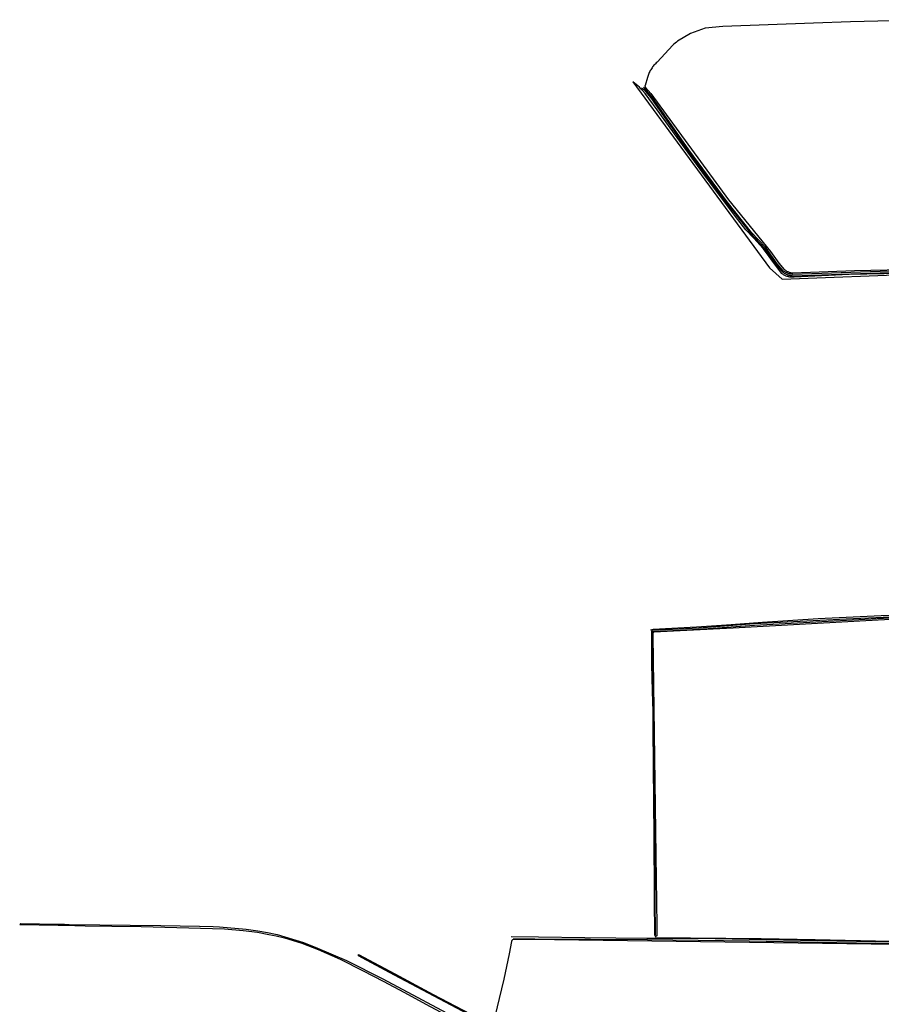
# Model space of a CAD drawing. Header units: metres. Extents: x 174255 to 175175, y 462028 to 462911.
# Tile 184 of 256: x 175037.39 to 175041.35, y 462734.64 to 462739.17. Entities that reach past the tile are written whole.
import ezdxf

# ---------------------------------------------------------------- set-up
doc = ezdxf.new("R2010")
doc.units = ezdxf.units.M
doc.layers.add('N-XX-AL-LIJN_0.20-G', color=7, linetype='Continuous', lineweight=25)

# ---------------------------------------------------------------- blocks, each defined once
blk = doc.blocks.new('Situatie')
at = {"lineweight": -3}
for points in [[(-14.4572, 25.5549), (-14.8344, 25.5443), (-15.0055, 25.5394), (-15.4228, 25.5235), (-15.5038, 25.5152), (-15.5201, 25.5096), (-15.5711, 25.4919), (-15.6302, 25.4554), (-15.6354, 25.4515), (-15.6413, 25.4468), (-15.647, 25.4421), (-15.6527, 25.4372), (-15.7242, 25.3602), (-15.725, 25.3595), (-15.7286, 25.3561), (-15.7322, 25.3525), (-15.7356, 25.3489), (-15.7389, 25.3451), (-15.742, 25.3413), (-15.7451, 25.3373), (-15.748, 25.3332), (-15.7508, 25.3291), (-15.7534, 25.3248), (-15.7559, 25.3205), (-15.7583, 25.3161), (-15.7605, 25.3117), (-15.7626, 25.3071), (-15.7646, 25.3025), (-15.7664, 25.2979), (-15.768, 25.2932), (-15.7695, 25.2884), (-15.7803, 25.2525), (-15.7805, 25.2516), (-15.7807, 25.2505), (-15.7806, 25.2493), (-15.7805, 25.2482), (-15.7801, 25.247), (-15.7796, 25.246), (-15.779, 25.245), (-15.7782, 25.2441), (-15.7778, 25.2437), (-15.7774, 25.2433), (-15.7536, 25.2159), (-15.3955, 24.7262), (-15.2026, 24.4881), (-15.1649, 24.4342), (-15.1394, 24.4062), (-15.137, 24.4043), (-15.1343, 24.4023), (-15.1315, 24.4004), (-15.1287, 24.3987), (-15.1257, 24.3971), (-15.1227, 24.3957), (-15.1196, 24.3944), (-15.1164, 24.3933), (-15.1132, 24.3923), (-15.11, 24.3914), (-15.1067, 24.3908), (-15.1034, 24.3902), (-15.1001, 24.3899), (-14.8164, 24.4009), (-14.5168, 24.4075)], [(-15.8367, 25.2686), (-15.2068, 24.4131), (-15.1484, 24.3604), (-14.51, 24.3854)], [(-14.5173, 24.3884), (-14.8406, 24.3828), (-15.0944, 24.3699), (-15.0955, 24.3698), (-15.099, 24.3697), (-15.1026, 24.3697), (-15.1061, 24.3698), (-15.1096, 24.3701), (-15.1131, 24.3706), (-15.1166, 24.3712), (-15.12, 24.372), (-15.1235, 24.3729), (-15.1268, 24.374), (-15.1301, 24.3753), (-15.1334, 24.3767), (-15.1366, 24.3782), (-15.1397, 24.3799), (-15.1427, 24.3817), (-15.1457, 24.3836), (-15.1485, 24.3857), (-15.1513, 24.3879), (-15.1891, 24.4385), (-15.2209, 24.4823), (-15.2368, 24.5018), (-15.2794, 24.5493), (-15.3156, 24.5888), (-15.3641, 24.6499), (-15.4193, 24.7234), (-15.5137, 24.8506), (-15.6327, 25.0125), (-15.7237, 25.14), (-15.78, 25.2148), (-15.7934, 25.2313), (-15.7994, 25.2375), (-15.8063, 25.2448), (-15.8367, 25.2686)], [(-15.7959, 25.242), (-15.7858, 25.2337), (-15.7536, 25.1956), (-15.5834, 24.953), (-15.4069, 24.7138), (-15.2942, 24.5723), (-15.231, 24.5043), (-15.176, 24.4273), (-15.1479, 24.3949), (-15.1461, 24.3935), (-15.1431, 24.3914), (-15.14, 24.3893), (-15.1368, 24.3874), (-15.1335, 24.3857), (-15.1301, 24.3841), (-15.1266, 24.3826), (-15.1231, 24.3814), (-15.1195, 24.3803), (-15.1159, 24.3793), (-15.1123, 24.3785), (-15.1086, 24.3779), (-15.1049, 24.3775), (-15.101, 24.3772), (-14.6528, 24.3926)], [(-14.653, 24.3986), (-15.1008, 24.3832), (-15.1043, 24.3835), (-15.1077, 24.3839), (-15.1112, 24.3844), (-15.1145, 24.3852), (-15.1179, 24.386), (-15.1212, 24.3871), (-15.1245, 24.3882), (-15.1277, 24.3896), (-15.1308, 24.391), (-15.1338, 24.3927), (-15.1368, 24.3944), (-15.1397, 24.3963), (-15.1425, 24.3983), (-15.1437, 24.3993), (-15.1713, 24.431), (-15.2263, 24.5081), (-15.2897, 24.5762), (-15.4021, 24.7175), (-15.5785, 24.9565), (-15.7489, 25.1993), (-15.7816, 25.238), (-15.7871, 25.2426)], [(-15.7549, 22.7475), (-15.7544, 22.7479), (-15.7496, 22.7499), (-15.743, 22.7507), (-15.5434, 22.7622), (-15.4052, 22.7714), (-15.2393, 22.7839), (-14.984, 22.7999), (-14.6938, 22.8142), (-14.2811, 22.8268), (-14.2802, 22.8268)], [(-14.4805, 22.8142), (-14.854, 22.7977), (-15.2774, 22.775), (-15.5326, 22.7562), (-15.7453, 22.7451), (-15.7476, 22.7449), (-15.7495, 22.7446), (-15.7506, 22.7424), (-15.7506, 22.7398), (-15.7509, 22.7067), (-15.7505, 22.5903), (-15.747, 22.465), (-15.7446, 22.3728), (-15.7438, 22.2506), (-15.7434, 22.1699), (-15.7425, 22.0598), (-15.7415, 22.0209), (-15.7415, 21.9489), (-15.7402, 21.8076), (-15.7392, 21.7344), (-15.7386, 21.593), (-15.7383, 21.5087), (-15.7363, 21.3461), (-15.7361, 21.3439), (-15.735, 21.3436), (-15.7339, 21.3432), (-15.732, 21.3443), (-15.7313, 21.3461), (-15.7333, 21.5088), (-15.7336, 21.593), (-15.7342, 21.7344), (-15.7352, 21.8077), (-15.7365, 21.949), (-15.7365, 22.0209), (-15.7375, 22.0599), (-15.7384, 22.17), (-15.7388, 22.2506), (-15.7396, 22.3728), (-15.742, 22.4651), (-15.7455, 22.5904), (-15.7459, 22.7067), (-15.7456, 22.738), (-15.7455, 22.7394), (-15.7455, 22.7395), (-15.7447, 22.74), (-15.7431, 22.7403), (-15.7411, 22.7403), (-15.5323, 22.7512), (-15.2771, 22.77), (-14.8537, 22.7927), (-14.5415, 22.8085)], [(-15.7342, 21.3324), (-15.2453, 21.3281), (-14.997, 21.3228), (-14.7192, 21.3174), (-14.3789, 21.3109)], [(-14.5943, 22.7983), (-14.7922, 22.7874), (-15.3744, 22.7558), (-15.7397, 22.7373), (-15.7434, 22.7345), (-15.7437, 22.7312), (-15.7437, 22.7207), (-15.7298, 21.7092), (-15.7263, 21.3869), (-15.7263, 21.3397), (-15.7303, 21.3367), (-15.7347, 21.336)], [(-18.658, 21.3922), (-18.653, 21.3969), (-18.4804, 21.3935), (-18.4511, 21.393), (-18.4298, 21.3926), (-18.0084, 21.3879), (-17.8298, 21.3852), (-17.7678, 21.383), (-17.7381, 21.3819), (-17.6154, 21.3709), (-17.5614, 21.3632), (-17.5178, 21.3556), (-17.4728, 21.3466), (-17.3524, 21.3096), (-17.2871, 21.2839), (-17.2264, 21.2572), (-17.1544, 21.2269), (-16.9871, 21.1429), (-16.6024, 20.9362)], [(-18.658, 21.3922), (-18.4808, 21.3892), (-18.4519, 21.3886), (-18.3574, 21.3868), (-18.2347, 21.385), (-18.0983, 21.3835), (-17.7708, 21.3737), (-17.7156, 21.3723), (-17.63, 21.3645), (-17.5636, 21.3564), (-17.5107, 21.3469), (-17.4776, 21.3403), (-17.4391, 21.3309), (-17.3593, 21.3062), (-17.2845, 21.2775), (-17.1837, 21.2328), (-17.0766, 21.1793), (-16.9855, 21.1311), (-16.8865, 21.0789), (-16.7896, 21.0258), (-16.6777, 20.9658)], [(-13.2028, 21.0042), (-13.1655, 21.146), (-13.1387, 21.2642), (-13.1378, 21.267), (-13.1378, 21.2686), (-13.139, 21.27), (-13.1426, 21.2711), (-13.1673, 21.2736), (-13.7487, 21.2836), (-14.516, 21.2982), (-16.3086, 21.3233), (-16.3742, 21.3237), (-16.3811, 21.3235), (-16.3854, 21.3231), (-16.3897, 21.3214), (-16.3928, 21.3185), (-16.3942, 21.3137), (-16.4057, 21.2568), (-16.4306, 21.1404), (-16.4513, 21.0512), (-16.4697, 20.9744)], [(-13.127, 21.2797), (-13.1278, 21.2792), (-13.129, 21.2787), (-13.131, 21.2784), (-13.1321, 21.2785), (-13.1328, 21.2786), (-13.1661, 21.2819), (-13.2685, 21.283), (-13.4676, 21.2882), (-13.758, 21.2936), (-14.103, 21.299), (-14.401, 21.3057), (-14.7175, 21.3123), (-14.9867, 21.3163), (-15.3007, 21.3231), (-15.5349, 21.3282), (-15.7714, 21.3284), (-16.0567, 21.3304), (-16.27, 21.3335), (-16.3969, 21.3349)], [(-16.3876, 21.3269), (-16.2873, 21.326), (-16.0313, 21.3248), (-15.769, 21.3229), (-15.535, 21.3202), (-15.3009, 21.3171), (-14.9868, 21.3103), (-14.7176, 21.3063), (-14.4011, 21.2997), (-14.0016, 21.2931), (-13.7642, 21.2897), (-13.5312, 21.2858), (-13.2807, 21.2798), (-13.1677, 21.277), (-13.1361, 21.2746), (-13.1334, 21.2744), (-13.1306, 21.2733), (-13.13, 21.2714)], [(-16.4115, 20.8824), (-16.933, 21.1585), (-17.0818, 21.2394), (-17.0994, 21.248), (-17.0991, 21.2523), (-17.099, 21.2536)], [(-17.099, 21.2536), (-16.931, 21.1647), (-16.7557, 21.0709), (-16.5846, 20.9807)]]:
    blk.add_lwpolyline(points, dxfattribs=at)

msp = doc.modelspace()

# ---------------------------------------------------------------- block references
at = {"layer": 'N-XX-AL-LIJN_0.20-G'}
msp.add_blockref('Situatie', (175056.047, 462713.6112), dxfattribs=at)

doc.saveas('drawing.dxf')
